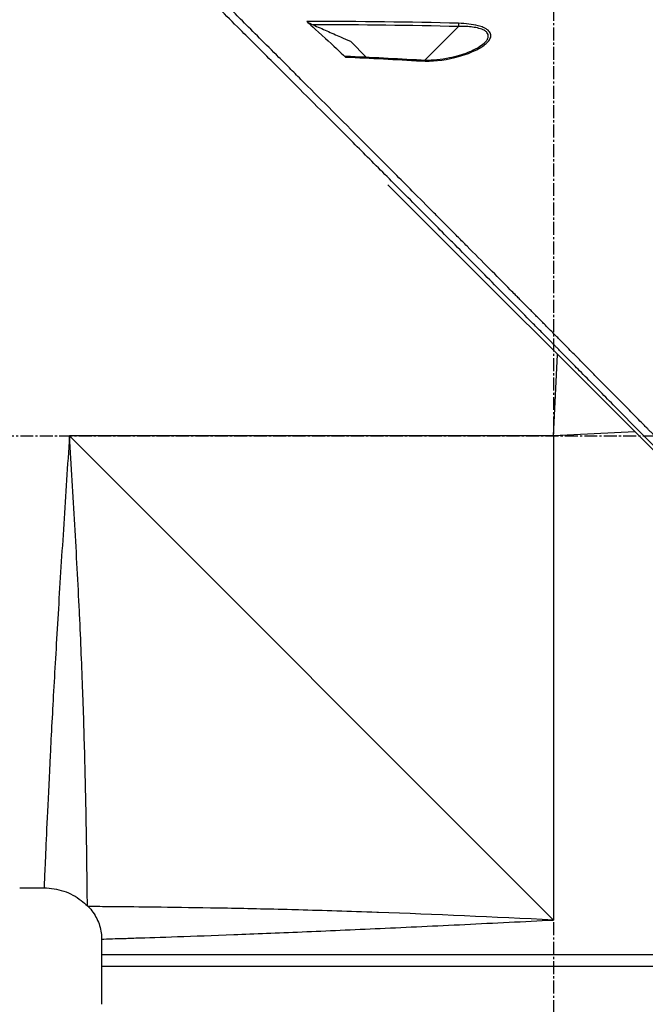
# Model space of a CAD drawing. Header units: millimetres. Extents: x 0 to 5219, y 0 to 2970.
# Tile 59 of 229: x 392 to 474, y 1476 to 1605. Entities that reach past the tile are written whole.
import ezdxf

# ---------------------------------------------------------------- set-up
doc = ezdxf.new("R2010")
doc.units = ezdxf.units.MM
doc.header["$LTSCALE"] = 0.2
doc.linetypes.add('CENTER2', pattern=[1.125, 0.75, -0.125, 0.125, -0.125])
doc.layers.add('02_Center Line', color=1, linetype='CENTER2')

# ---------------------------------------------------------------- blocks, each defined once
blk = doc.blocks.new('Blk$A2R2-4W24V')
for p, q in [((-176.8, 863.44), (-176.8, 863.44)), ((-176.8, 863.1), (-176.8, 863.1)), ((-175.09, 863.15), (-170.68, 858.74)), ((-163.09, 859.13), (-160.99, 861.23)), ((-170.59, 858.65), (-170.59, 858.65)), ((-229.34, 779.04), (-165.9, 842.49)), ((-187.5, 809.7), (-188.04, 820.35)), ((-198.15, 810.24), (-187.5, 809.7)), ((-187.5, 809.7), (-124.3, 809.7)), ((-187.5, 809.7), (-187.5, 746.5)), ((-124.3, 809.7), (-187.5, 746.5)), ((-117.8, 750.7), (-120.99, 750.7)), ((-126.74, 748.26), (-126.64, 748.36)), ((-128.5, 744.01), (-128.5, 735.5)), ((-128.5, 742), (-246.5, 742)), ((-128.5, 740.5), (-246.5, 740.5))]:
    blk.add_line(p, q)
blk.add_arc((-125.49, 747.56), 31.3, 84.258, 84.2587)
for centre, major_axis, ratio, start_param, end_param in [((-175.08, 863.14), (0.012, -0.5), 0.024071, 3.598315, 4.687114), ((-170.2, 858.25), (-0.029, 0.499), 0.0232, 5.671142, 6.283186)]:
    blk.add_ellipse(centre, major_axis=major_axis, ratio=ratio, start_param=start_param, end_param=end_param)
for points, knots in [([(-227.77, 782.6), (-227.76, 782.61), (-227.61, 782.76), (-227.53, 782.84), (-227.47, 782.89), (-227.29, 783.07), (-227.18, 783.19), (-226.82, 783.55), (-226.58, 783.79), (-225.85, 784.52), (-225.36, 785), (-223.89, 786.48), (-222.89, 787.47), (-221.64, 788.73), (-221.39, 788.98), (-220.82, 789.55), (-220.49, 789.87), (-219.57, 790.8), (-218.96, 791.41), (-218.22, 792.14), (-218.1, 792.26), (-217.87, 792.5), (-217.76, 792.61), (-216.48, 793.89), (-215.3, 795.08), (-213.42, 796.96), (-212.74, 797.64), (-211.26, 799.13), (-210.47, 799.92), (-207.55, 802.85), (-205.41, 805), (-202.54, 807.9), (-201.82, 808.62), (-200.99, 809.45), (-200.89, 809.56), (-200.7, 809.74), (-200.62, 809.83), (-200.45, 810), (-200.36, 810.09), (-200.16, 810.29), (-200.05, 810.4), (-199.85, 810.6), (-199.77, 810.69), (-199.56, 810.89), (-199.44, 811.02), (-199.22, 811.25), (-199.11, 811.35), (-198.48, 811.99), (-197.95, 812.52), (-196.74, 813.75), (-196.05, 814.45), (-194.66, 815.85), (-193.96, 816.56), (-192.82, 817.72), (-192.37, 818.17), (-191.83, 818.73), (-191.72, 818.83), (-191.44, 819.12), (-191.25, 819.31), (-190.61, 819.96), (-190.16, 820.42), (-189.46, 821.12), (-189.22, 821.37), (-188.89, 821.7), (-188.81, 821.79), (-188.68, 821.92), (-188.63, 821.96), (-188.49, 822.11), (-188.39, 822.21), (-188.14, 822.46), (-187.99, 822.61), (-187.65, 822.96), (-187.46, 823.15), (-187.1, 823.51), (-186.92, 823.69), (-186.68, 823.93), (-186.62, 823.99), (-186.42, 824.2), (-186.26, 824.36), (-185.87, 824.75), (-185.66, 824.97), (-185.27, 825.36), (-185.11, 825.52), (-184.78, 825.85), (-184.62, 826.02), (-184.2, 826.44), (-183.94, 826.7), (-183.49, 827.15), (-183.31, 827.34), (-182.98, 827.67), (-182.84, 827.81), (-182.63, 828.02), (-182.56, 828.09), (-182.29, 828.37), (-182.08, 828.57), (-180.97, 829.7), (-180.06, 830.62), (-178.17, 832.52), (-177.2, 833.5), (-175.85, 834.86), (-175.47, 835.24), (-174.91, 835.81), (-174.73, 835.99), (-174.11, 836.61), (-173.68, 837.04), (-172.81, 837.92), (-172.36, 838.36), (-170.96, 839.77), (-170.01, 840.73), (-168.29, 842.46), (-167.52, 843.23), (-165.87, 844.89), (-164.98, 845.78), (-163.41, 847.36), (-162.71, 848.05), (-159.38, 851.4), (-156.85, 853.92), (-154.01, 856.76), (-153.52, 857.26), (-152.56, 858.21), (-152.1, 858.68), (-149.9, 860.88), (-148.29, 862.48), (-146.26, 864.51), (-145.67, 865.1), (-144.6, 866.16), (-144.12, 866.64), (-142.84, 867.92), (-142.18, 868.58), (-141.5, 869.26), (-141.33, 869.43), (-141.05, 869.7), (-140.98, 869.78), (-140.98, 869.78)], [-6.229962, -6.229962, -6.229962, -6.229962, -6.227864, -6.227864, -6.219552, -6.219552, -6.202929, -6.202929, -6.16968, -6.16968, -6.103208, -6.103208, -5.970065, -5.970065, -5.937453, -5.937453, -5.895346, -5.895346, -5.816119, -5.816119, -5.800362, -5.800362, -5.786281, -5.786281, -5.635887, -5.635887, -5.550128, -5.550128, -5.451964, -5.451964, -5.19041, -5.19041, -5.103809, -5.103809, -5.091041, -5.091041, -5.081268, -5.081268, -5.070806, -5.070806, -5.057101, -5.057101, -5.047416, -5.047416, -5.032993, -5.032993, -5.021064, -5.021064, -4.959513, -4.959513, -4.879662, -4.879662, -4.798866, -4.798866, -4.746913, -4.746913, -4.735039, -4.735039, -4.713278, -4.713278, -4.660559, -4.660559, -4.631405, -4.631405, -4.620962, -4.620962, -4.61581, -4.61581, -4.603824, -4.603824, -4.585775, -4.585775, -4.565126, -4.565126, -4.545061, -4.545061, -4.538129, -4.538129, -4.518662, -4.518662, -4.489931, -4.489931, -4.468034, -4.468034, -4.446173, -4.446173, -4.412022, -4.412022, -4.38742, -4.38742, -4.368644, -4.368644, -4.359076, -4.359076, -4.331844, -4.331844, -4.208918, -4.208918, -4.076245, -4.076245, -4.023995, -4.023995, -3.998904, -3.998904, -3.939656, -3.939656, -3.878964, -3.878964, -3.746371, -3.746371, -3.637173, -3.637173, -3.509455, -3.509455, -3.406658, -3.406658, -3.009825, -3.009825, -2.924337, -2.924337, -2.84138, -2.84138, -2.519502, -2.519502, -2.374871, -2.374871, -2.235834, -2.235834, -1.965462, -1.965462, -1.83333, -1.83333, -1.674568, -1.674568, -1.674568, -1.674568]), ([(-227.06, 781.89), (-227.03, 781.93), (-226.73, 782.23), (-226.06, 782.9), (-225.8, 783.15), (-225.04, 783.91), (-224.52, 784.43), (-222.97, 785.98), (-221.91, 787.04), (-220.54, 788.41), (-220.24, 788.71), (-219.58, 789.37), (-219.23, 789.72), (-217.92, 791.03), (-216.97, 791.98), (-215.47, 793.49), (-214.91, 794.04), (-212.88, 796.08), (-211.39, 797.58), (-206.92, 802.06), (-201.36, 807.66), (-195.49, 813.59), (-194.18, 814.92), (-192.22, 816.91), (-191.57, 817.56), (-190.67, 818.48), (-190.41, 818.74), (-189.66, 819.5), (-189.16, 820.01), (-188.5, 820.67), (-188.35, 820.83), (-188.09, 821.09), (-187.98, 821.2), (-187.77, 821.42), (-187.67, 821.52), (-187.46, 821.73), (-187.35, 821.84), (-186.83, 822.36), (-186.42, 822.78), (-185.57, 823.64), (-185.13, 824.08), (-183.87, 825.35), (-183.05, 826.18), (-181.43, 827.82), (-180.62, 828.63), (-178.97, 830.3), (-178.13, 831.15), (-176.41, 832.88), (-175.53, 833.76), (-174.2, 835.1), (-173.75, 835.55), (-172.53, 836.78), (-171.77, 837.54), (-170.18, 839.15), (-169.34, 839.99), (-167.69, 841.65), (-166.88, 842.46), (-165.31, 844.04), (-164.54, 844.8), (-162.33, 847.02), (-160.9, 848.46), (-156.93, 852.43), (-154.48, 854.88), (-151.8, 857.56), (-151.37, 857.99), (-149.36, 860), (-147.9, 861.46), (-144.63, 864.72), (-143.04, 866.31), (-141.67, 867.67), (-141.43, 867.91), (-140.91, 868.44), (-140.67, 868.67), (-140.35, 868.99), (-140.27, 869.07), (-140.27, 869.07)], [0.000001, 0.000001, 0.000001, 0.000001, 0.0174896, 0.0174896, 0.0280641, 0.0280641, 0.0492044, 0.0492044, 0.0915833, 0.0915833, 0.103829, 0.103829, 0.1177045, 0.1177045, 0.1548929, 0.1548929, 0.1762617, 0.1762617, 0.2332292, 0.2332292, 0.3447473, 0.3447473, 0.3768428, 0.3768428, 0.3928613, 0.3928613, 0.3992061, 0.3992061, 0.4115742, 0.4115742, 0.4153435, 0.4153435, 0.4181398, 0.4181398, 0.4207138, 0.4207138, 0.4231441, 0.4231441, 0.4328041, 0.4328041, 0.443145, 0.443145, 0.4624048, 0.4624048, 0.4815797, 0.4815797, 0.5018181, 0.5018181, 0.5229618, 0.5229618, 0.5340035, 0.5340035, 0.5527188, 0.5527188, 0.5738832, 0.5738832, 0.5945831, 0.5945831, 0.6145009, 0.6145009, 0.6528362, 0.6528362, 0.7241388, 0.7241388, 0.7381113, 0.7381113, 0.7906485, 0.7906485, 0.8696683, 0.8696683, 0.8893857, 0.8893857, 0.91901, 0.91901, 0.9486615, 0.9486615, 0.9486615, 0.9486615]), ([(-170.22, 858.66), (-171.64, 858.58), (-173.1, 858.74), (-174.63, 859.11), (-175.92, 859.43), (-176.98, 859.83), (-177.82, 860.31), (-177.86, 860.34), (-177.91, 860.36), (-177.96, 860.39), (-178.45, 860.69), (-178.82, 860.98), (-179.05, 861.28), (-179.12, 861.37), (-179.18, 861.45), (-179.22, 861.53), (-179.27, 861.62), (-179.31, 861.7), (-179.33, 861.79), (-179.37, 861.96), (-179.34, 862.14), (-179.25, 862.33), (-179.17, 862.49), (-179.03, 862.64), (-178.83, 862.78), (-178.8, 862.8), (-178.75, 862.83), (-178.71, 862.86), (-178.6, 862.92), (-178.48, 862.98), (-178.35, 863.04), (-178.25, 863.08), (-178.14, 863.12), (-178.02, 863.16), (-177.9, 863.2), (-177.78, 863.23), (-177.66, 863.26), (-176.93, 863.45), (-176.07, 863.56), (-175.1, 863.58)], [0, 0, 0, 0, 0.25, 0.25, 0.25, 0.4865055, 0.4865055, 0.4865055, 0.5, 0.5, 0.5, 0.625, 0.625, 0.625, 0.65625, 0.65625, 0.65625, 0.6875, 0.6875, 0.6875, 0.75, 0.75, 0.75, 0.8021419, 0.8021419, 0.8021419, 0.8125, 0.8125, 0.8125, 0.8375, 0.8375, 0.8375, 0.85625, 0.85625, 0.85625, 0.875, 0.875, 0.875, 0.9999999, 0.9999999, 0.9999999, 0.9999999]), ([(-178.59, 861.12), (-178.65, 861.18), (-178.7, 861.24), (-178.75, 861.3), (-178.8, 861.35), (-178.84, 861.41), (-178.88, 861.47), (-178.93, 861.56), (-178.98, 861.67), (-179, 861.85), (-179, 861.86), (-179, 861.87), (-179, 861.88), (-179, 861.93), (-179, 861.98), (-179, 862.02), (-178.99, 862.05), (-178.98, 862.09), (-178.97, 862.12), (-178.94, 862.21), (-178.89, 862.3), (-178.83, 862.38), (-178.75, 862.47), (-178.65, 862.55), (-178.53, 862.62), (-178.51, 862.64), (-178.49, 862.65), (-178.46, 862.66), (-178.27, 862.76), (-178.05, 862.85), (-177.78, 862.92), (-177.54, 862.99), (-177.26, 863.04), (-176.95, 863.08), (-176.43, 863.15), (-175.81, 863.17), (-175.09, 863.15)], [-0.9529877, -0.9529877, -0.9529877, -0.9529877, -0.9022408, -0.9022408, -0.9022408, -0.8514938, -0.8514938, -0.8514938, -0.75, -0.75, -0.75, -0.7421865, -0.7421865, -0.7421865, -0.705, -0.705, -0.705, -0.675, -0.675, -0.675, -0.6, -0.6, -0.6, -0.5168612, -0.5168612, -0.5168612, -0.5, -0.5, -0.5, -0.375, -0.375, -0.375, -0.25, -0.25, -0.25, -0.0000001, -0.0000001, -0.0000001, -0.0000001]), ([(-156.13, 863.38), (-156.73, 863.11), (-157.32, 862.85), (-158.51, 862.32), (-159.11, 862.06), (-159.7, 861.8), (-159.7, 861.8), (-159.71, 861.79), (-159.72, 861.79), (-160.14, 861.6), (-160.57, 861.42), (-160.99, 861.23)], [-0.3898017, -0.3898017, -0.3898017, -0.3898017, -0.1949013, -0.1949013, 0, 0, 0, 0.0018086, 0.0018086, 0.0018086, 0.14148, 0.14148, 0.14148, 0.14148]), ([(-155.3, 863.81), (-155.57, 863.57), (-156.42, 862.81), (-158.73, 860.69), (-159.66, 859.82), (-160.37, 859.16)], [0.000001, 0.000001, 0.000001, 0.000001, 0.1867187, 0.1867187, 0.3309926, 0.3309926, 0.3309926, 0.3309926]), ([(-155.3, 863.81), (-155.31, 863.8), (-155.33, 863.79), (-155.38, 863.76), (-155.41, 863.74), (-155.5, 863.68), (-155.58, 863.64), (-155.81, 863.52), (-155.97, 863.45), (-156.13, 863.38)], [0.00000001, 0.00000001, 0.00000001, 0.00000001, 0.00934531, 0.00934531, 0.02070119, 0.02070119, 0.04610095, 0.04610095, 0.07967024, 0.07967024, 0.07967024, 0.07967024]), ([(-178.44, 860.94), (-178.24, 860.76), (-177.97, 860.57), (-177.28, 860.16), (-176.83, 859.95), (-175.61, 859.47), (-174.79, 859.24), (-173.4, 858.95), (-172.86, 858.86), (-171.62, 858.74), (-170.92, 858.71), (-170.23, 858.75)], [0, 0, 0, 0, 0.1427344, 0.1427344, 0.3278478, 0.3278478, 0.6093621, 0.6093621, 0.7814093, 0.7814093, 0.9894028, 0.9894028, 0.9894028, 0.9894028]), ([(-160.37, 859.25), (-160.36, 859.25), (-160.34, 859.25), (-160.33, 859.24), (-160.32, 859.24), (-160.33, 859.22), (-160.33, 859.21), (-160.35, 859.19), (-160.36, 859.18), (-160.37, 859.16)], [0.18466179, 0.18466179, 0.18466179, 0.18466179, 0.20109399, 0.20109399, 0.21736929, 0.21736929, 0.23156221, 0.23156221, 0.24608538, 0.24608538, 0.24608538, 0.24608538]), ([(-126.64, 748.36), (-126.64, 748.36), (-126.64, 748.36), (-126.64, 748.36), (-126.64, 748.36), (-126.64, 748.76), (-126.63, 749.55), (-126.63, 749.57), (-126.63, 749.58), (-126.63, 749.6), (-126.62, 750.4), (-126.61, 751.58), (-126.59, 753.09), (-126.59, 753.14), (-126.59, 753.2), (-126.59, 753.25), (-126.57, 754.83), (-126.54, 756.8), (-126.5, 759.12), (-126.46, 761.32), (-126.41, 763.79), (-126.34, 766.52), (-126.34, 766.65), (-126.33, 766.78), (-126.33, 766.91), (-126.26, 769.65), (-126.17, 772.69), (-126.06, 775.88), (-126.05, 776.03), (-126.05, 776.17), (-126.04, 776.32), (-125.92, 779.53), (-125.79, 782.9), (-125.62, 786.42), (-125.61, 786.56), (-125.61, 786.69), (-125.6, 786.82), (-125.43, 790.45), (-125.22, 794.28), (-125, 798.11), (-124.78, 801.93), (-124.55, 805.81), (-124.3, 809.7)], [0.5002568, 0.5002568, 0.5002568, 0.5002568, 0.5003876, 0.5003876, 0.5003876, 0.5625, 0.5625, 0.5625, 0.5637682, 0.5637682, 0.5637682, 0.625, 0.625, 0.625, 0.6270506, 0.6270506, 0.6270506, 0.6901228, 0.6901228, 0.6901228, 0.75, 0.75, 0.75, 0.7528673, 0.7528673, 0.7528673, 0.8125, 0.8125, 0.8125, 0.8152429, 0.8152429, 0.8152429, 0.875, 0.875, 0.875, 0.877259, 0.877259, 0.877259, 0.9386494, 0.9386494, 0.9386494, 1, 1, 1, 1]), ([(-124.3, 809.7), (-124.05, 805.85), (-123.8, 802.01), (-123.55, 798.21), (-123.31, 794.45), (-123.07, 790.69), (-122.85, 787.14), (-122.64, 783.58), (-122.44, 780.19), (-122.26, 776.98), (-122.08, 773.78), (-121.92, 770.74), (-121.78, 768.02), (-121.64, 765.3), (-121.53, 762.85), (-121.42, 760.69), (-121.32, 758.53), (-121.24, 756.7), (-121.18, 755.22), (-121.11, 753.75), (-121.07, 752.61), (-121.03, 751.85), (-121, 751.09), (-120.99, 750.7), (-120.99, 750.7), (-120.99, 750.7), (-120.99, 750.7), (-120.99, 750.7)], [0, 0, 0, 0, 0.0627169, 0.0627169, 0.0627169, 0.125, 0.125, 0.125, 0.1875, 0.1875, 0.1875, 0.25, 0.25, 0.25, 0.3125314, 0.3125314, 0.3125314, 0.375, 0.375, 0.375, 0.4375116, 0.4375116, 0.4375116, 0.4999994, 0.4999994, 0.4999994, 0.5001285, 0.5001285, 0.5001285, 0.5001285]), ([(-120.99, 750.7), (-121.85, 750.7), (-122.73, 750.56), (-124.37, 750), (-125.15, 749.58), (-126.12, 748.84), (-126.39, 748.61), (-126.64, 748.36)], [0, 0, 0, 0, 0.2592614, 0.2592614, 0.5193326, 0.5193326, 0.6259312, 0.6259312, 0.6259312, 0.6259312]), ([(-187.5, 746.5), (-179.72, 746.88), (-171.88, 747.23), (-164.67, 747.49), (-164.59, 747.49), (-164.52, 747.5), (-164.44, 747.5), (-160.9, 747.63), (-157.46, 747.73), (-154.21, 747.82), (-154.12, 747.82), (-154.03, 747.82), (-153.94, 747.83), (-150.71, 747.91), (-147.71, 747.98), (-144.96, 748.03), (-144.88, 748.03), (-144.8, 748.03), (-144.73, 748.03), (-141.97, 748.09), (-139.44, 748.12), (-137.25, 748.15), (-137.2, 748.15), (-137.14, 748.15), (-137.09, 748.16), (-134.9, 748.18), (-133.04, 748.2), (-131.51, 748.22), (-131.49, 748.22), (-131.46, 748.22), (-131.44, 748.22), (-130.69, 748.23), (-130.01, 748.23), (-129.43, 748.24), (-128.84, 748.24), (-128.34, 748.25), (-127.95, 748.25), (-127.94, 748.25), (-127.94, 748.25), (-127.93, 748.25), (-127.15, 748.25), (-126.75, 748.26), (-126.74, 748.26), (-126.74, 748.26), (-126.74, 748.26), (-126.74, 748.26)], [0, 0, 0, 0, 0.1237216, 0.1237216, 0.1237216, 0.125, 0.125, 0.125, 0.1858558, 0.1858558, 0.1858558, 0.1875, 0.1875, 0.1875, 0.2483067, 0.2483067, 0.2483067, 0.25, 0.25, 0.25, 0.3110307, 0.3110307, 0.3110307, 0.3125, 0.3125, 0.3125, 0.3740244, 0.3740244, 0.3740244, 0.375, 0.375, 0.375, 0.4055785, 0.4055785, 0.4055785, 0.4371666, 0.4371666, 0.4371666, 0.4375, 0.4375, 0.4375, 0.5, 0.5, 0.5, 0.500405, 0.500405, 0.500405, 0.500405]), ([(-126.74, 748.26), (-127.2, 747.8), (-127.59, 747.26), (-128.17, 746.1), (-128.36, 745.46), (-128.48, 744.55), (-128.5, 744.28), (-128.5, 744.01)], [0, 0, 0, 0, 0.1944378, 0.1944378, 0.3894915, 0.3894915, 0.4694478, 0.4694478, 0.4694478, 0.4694478]), ([(-128.5, 744.01), (-128.5, 744.01), (-128.88, 744.03), (-129.63, 744.05), (-130.01, 744.06), (-130.47, 744.08), (-131.03, 744.09), (-131.6, 744.11), (-132.25, 744.13), (-132.99, 744.16), (-134.47, 744.2), (-136.29, 744.26), (-138.43, 744.34), (-140.56, 744.41), (-143.06, 744.5), (-145.78, 744.61), (-148.5, 744.71), (-151.46, 744.83), (-154.69, 744.96), (-157.91, 745.1), (-161.34, 745.25), (-164.88, 745.41), (-168.43, 745.57), (-172.14, 745.75), (-175.95, 745.93), (-179.76, 746.12), (-183.66, 746.31), (-187.5, 746.5)], [0.5000036, 0.5000036, 0.5000036, 0.5000036, 0.5624944, 0.5624944, 0.5624944, 0.5937419, 0.5937419, 0.5937419, 0.6249896, 0.6249896, 0.6249896, 0.6874857, 0.6874857, 0.6874857, 0.7499833, 0.7499833, 0.7499833, 0.8124833, 0.8124833, 0.8124833, 0.8749861, 0.8749861, 0.8749861, 0.9375, 0.9375, 0.9375, 1, 1, 1, 1])]:
    blk.add_open_spline(points, degree=3, knots=knots)
for points in [[(-175.1, 863.58), (-168.83, 863.74), (-162.21, 863.82), (-155.3, 863.81)], [(-175.09, 863.15), (-168.77, 863.3), (-162.45, 863.38), (-156.13, 863.38)], [(-178.43, 860.96), (-178.49, 861.02), (-178.55, 861.07), (-178.59, 861.12)], [(-170.23, 858.75), (-166.94, 858.95), (-163.66, 859.11), (-160.37, 859.25)], [(-160.37, 859.16), (-163.66, 859.03), (-166.94, 858.86), (-170.22, 858.66)], [(-120.99, 750.7), (-120.99, 750.7), (-120.99, 750.7), (-120.99, 750.7)]]:
    blk.add_open_spline(points, degree=3)
at = {"layer": '02_Center Line', "ltscale": 11.288275}
for p, q in [((-187.5, 934.16), (-187.5, 72.1)), ((77.68, 809.7), (-322.85, 809.7))]:
    blk.add_line(p, q, dxfattribs=at)

msp = doc.modelspace()

# ---------------------------------------------------------------- block references
at = {"xscale": -1}
msp.add_blockref('Blk$A2R2-4W24V', (274.157, 740.896), dxfattribs=at)

doc.saveas('drawing.dxf')
